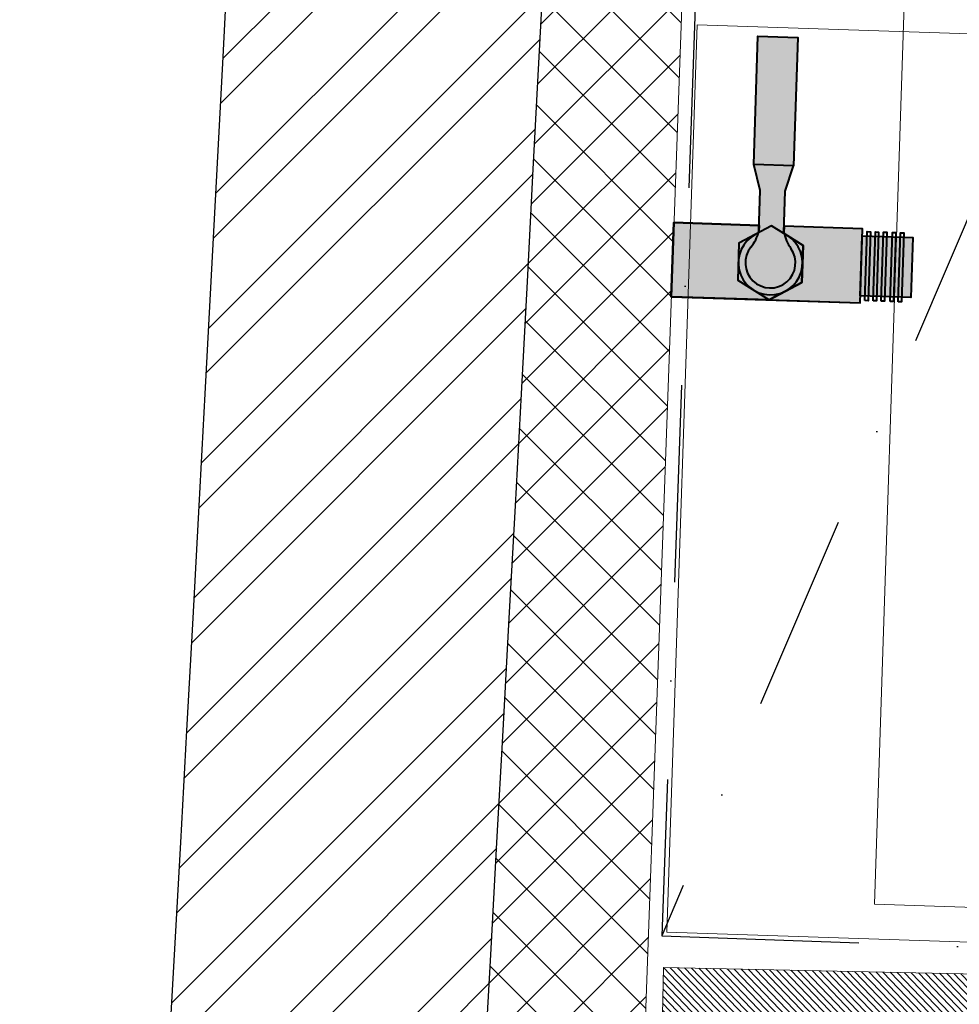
# Model space of a CAD drawing. Header units: millimetres. Extents: x 297264 to 416219, y -77299 to -23696.
# Tile 64 of 256: x 321992 to 322587, y -30238 to -29615. Entities that reach past the tile are written whole.
import ezdxf

# ---------------------------------------------------------------- set-up
doc = ezdxf.new("R2010")
doc.units = ezdxf.units.MM
doc.header["$LTSCALE"] = 2.5
doc.linetypes.add('DASHDOTX2', pattern=[2, 1, -0.5, 0, -0.5])
for name, color, linetype, lineweight in [('A-WALL', 7, 'Continuous', 30), ('CKD Dimensions', 7, 'Continuous', 0), ('CKD Equipments', 252, 'Continuous', 0), ('ELEVATION 1', 143, 'Continuous', 18), ('HATCH LIGHT', 250, 'Continuous', 0), ('L7', 1, 'Continuous', 40), ('SA-GAS', 1, 'Continuous', 40), ('WALL', 132, 'Continuous', 25)]:
    doc.layers.add(name, color=color, linetype=linetype, lineweight=lineweight)
doc.layers.add('L8', color=1, linetype='Continuous')

# ---------------------------------------------------------------- blocks, each defined once
blk = doc.blocks.new('G$C90A9299F')
at = {"layer": 'CKD Equipments', "ltscale": 0.25}
h = blk.add_hatch(dxfattribs=at)
h.set_pattern_fill('ANSI31', color=4)
h.set_pattern_definition([(45, (-606493, 32858.5), (-2.245064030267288, 2.245064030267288), [])])
h.paths.add_polyline_path([(0, 880), (700, 880), (700, 0), (0, 0)])
h.paths.add_polyline_path([(30, 850), (670, 850), (670, 30), (30, 30)], flags=16)
blk.add_lwpolyline([(0, 880), (700, 880), (700, 0), (0, 0), (0, 880)], dxfattribs=at)
blk = doc.blocks.new('fffffff')
at = {"layer": 'SA-GAS'}
for color, points in [(1, [(62187.73992903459, -25567.32691985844), (62187.73992903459, -25797.29898386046), (62170.95592036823, -25797.29898386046), (62167.75874763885, -25796.45666766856), (62137.84171567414, -25744.63884829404), (62038.04528895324, -25744.63884829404), (61988.14707559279, -25831.06508904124), (61988.14707559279, -25567.32691985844)]), (40, [(62351.03788234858, -25777.29089300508), (62697.11359779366, -25777.29089300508), (62697.11359779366, -25884.83928507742), (62351.03788234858, -25884.83928507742)]), (1, [(61988.14707559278, -25831.06508904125), (61988.14707559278, -26075.8322936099), (62187.73992903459, -26075.8322936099), (62187.73992903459, -25864.83119422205), (62170.95592036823, -25864.83119422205), (62167.75874763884, -25865.67351041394), (62137.84171567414, -25917.49132978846), (62038.04528895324, -25917.49132978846)])]:
    blk.add_hatch(color=color, dxfattribs=at).paths.add_polyline_path(points)
at = {"layer": 'SA-GAS', "true_color": 0xf2f2f2}
blk.add_hatch(color=7, dxfattribs=at).paths.add_polyline_path([(62038.04528895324, -25744.63884829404), (61988.14707559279, -25831.06508904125), (62038.04528895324, -25917.49132978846), (62137.84171567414, -25917.49132978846), (62187.73992903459, -25831.06508904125), (62137.84171567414, -25744.63884829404)])
at = {"layer": 'SA-GAS', "true_color": 0xe3e3e3}
for points in [[(62281.93805586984, -25864.83119422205), (62351.03788234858, -25884.83928507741), (62351.03788234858, -25777.29089300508), (62281.93805586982, -25797.29898386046), (62167.50068445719, -25797.29898386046, 0.003283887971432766), (62167.05029902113, -25796.25690315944, -0.09240466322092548), (62128.58307305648, -25777.08981229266, 2.004689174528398), (62128.58307305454, -25885.0403657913, -0.1011032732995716), (62170.95592036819, -25864.83119422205), (62187.73992903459, -25864.83119422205)], [(62007.01334960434, -26075.8322936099), (62168.87365502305, -26075.8322936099), (62168.87365502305, -26211.72930765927), (62007.01334960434, -26211.72930765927)]]:
    blk.add_hatch(color=254, dxfattribs=at).paths.add_polyline_path(points)
at = {"layer": 'SA-GAS', "color": 0}
for points in [[(62187.73992903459, -25797.29898386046), (62187.73992903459, -25567.32691985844), (61988.14707559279, -25567.32691985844), (61988.14707559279, -26075.8322936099), (62187.73992903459, -26075.8322936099), (62187.73992903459, -25864.83119422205)], [(62187.73992903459, -25567.32691985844), (62187.73992903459, -25797.29898386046), (62170.95592036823, -25797.29898386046), (62167.75874763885, -25796.45666766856), (62137.84171567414, -25744.63884829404), (62038.04528895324, -25744.63884829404), (61988.14707559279, -25831.06508904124), (61988.14707559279, -25567.32691985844), (62187.73992903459, -25567.32691985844)], [(62167.75874763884, -25796.45666766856), (62137.84171567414, -25744.63884829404), (62038.04528895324, -25744.63884829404), (61988.14707559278, -25831.06508904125), (62038.04528895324, -25917.49132978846), (62137.84171567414, -25917.49132978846), (62167.75874763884, -25865.67351041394)], [(62281.93805586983, -25797.29898386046), (62351.03788234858, -25777.29089300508)], [(62170.95592036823, -25797.29898386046), (62281.93805586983, -25797.29898386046)], [(61988.14707559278, -25831.06508904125), (61988.14707559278, -26075.8322936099), (62187.73992903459, -26075.8322936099), (62187.73992903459, -25864.83119422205), (62170.95592036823, -25864.83119422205), (62167.75874763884, -25865.67351041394), (62137.84171567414, -25917.49132978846), (62038.04528895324, -25917.49132978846), (61988.14707559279, -25831.06508904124), (61988.14707559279, -26075.8322936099)], [(62170.95592036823, -25864.83119422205), (62281.93805586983, -25864.83119422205)], [(62281.93805586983, -25864.83119422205), (62351.03788234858, -25884.83928507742)]]:
    blk.add_lwpolyline(points, dxfattribs=at)
for points in [[(62038.04528895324, -25744.63884829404), (61988.14707559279, -25831.06508904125), (62038.04528895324, -25917.49132978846), (62137.84171567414, -25917.49132978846), (62187.73992903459, -25831.06508904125), (62137.84171567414, -25744.63884829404)], [(62351.03788234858, -25777.29089300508), (62697.11359779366, -25777.29089300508), (62697.11359779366, -25884.83928507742), (62351.03788234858, -25884.83928507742)], [(62007.01334960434, -26075.8322936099), (62168.87365502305, -26075.8322936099), (62168.87365502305, -26211.72930765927), (62007.01334960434, -26211.72930765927)], [(61994.78200602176, -26088.91602579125), (62180.49324012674, -26088.91602579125), (62180.49324012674, -26097.67286506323), (61994.78200602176, -26097.67286506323)], [(61994.78200602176, -26110.75659724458), (62180.49324012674, -26110.75659724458), (62180.49324012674, -26119.51343651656), (61994.78200602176, -26119.51343651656)], [(61994.78200602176, -26132.59716869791), (62180.49324012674, -26132.59716869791), (62180.49324012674, -26141.35400796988), (61994.78200602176, -26141.35400796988)], [(61994.78200602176, -26156.86453281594), (62180.49324012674, -26156.86453281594), (62180.49324012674, -26165.62137208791), (61994.78200602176, -26165.62137208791)], [(61994.78200602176, -26178.70510426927), (62180.49324012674, -26178.70510426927), (62180.49324012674, -26187.46194354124), (61994.78200602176, -26187.46194354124)]]:
    blk.add_lwpolyline(points, close=True, dxfattribs=at)
for centre, radius, start, end in [((62087.94350231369, -25831.06508904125), 86.42624074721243, 30.00000000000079, 329.9999999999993), ((62087.94350231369, -25831.06508904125), 67.5640822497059, 52.93734117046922, 307.0626588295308), ((62199.23029890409, -25683.48925548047), 117.2693257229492, 233.0047169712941, 256.048153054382), ((62199.23029890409, -25978.64092260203), 117.2693257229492, 103.951846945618, 126.9952830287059)]:
    blk.add_arc(centre, radius, start, end, dxfattribs=at)

msp = doc.modelspace()

# ---------------------------------------------------------------- hatches: boundary and pattern name
at = {"layer": 'HATCH LIGHT', "true_color": 0x636466}
h = msp.add_hatch(dxfattribs=at)
h.set_pattern_fill('ANSI32', color=251, scale=6)
h.set_pattern_definition([(45, (257511.5208075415, -46725.02572774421), (-40.41115254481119, 40.41115254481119), []), (45, (257538.4615875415, -46725.02572774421), (-40.41115254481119, 40.41115254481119), [])])
h.paths.add_polyline_path([(334654.3614832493, -32589.97445290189), (334460.4170337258, -32638.81655051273), (334641.9597618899, -33359.69440875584), (322089.3099272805, -33359.58488732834, -0.0002631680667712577), (322074.782892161, -33559.58476056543), (334898.572081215, -33559.69664779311)])
h.paths.add_polyline_path([(322503.2549048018, -25157.05522880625), (322303.1714754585, -25157.05522880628, -0.01197232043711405), (321821.9537311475, -34256.03179570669), (322022.5440961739, -34256.03179570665, 0.01195971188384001)])
h.paths.add_polyline_path([(322486.8802321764, -25697.60409340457), (332165.8223444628, -26046.56270283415, 0.00350143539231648), (332659.8934385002, -26800.64148205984), (332827.5176880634, -26691.52636838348), (332277.4073387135, -25850.45577696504), (322493.1148803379, -25497.69893113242, -0.0002624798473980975)])
h = msp.add_hatch(dxfattribs=at)
h.set_pattern_fill('ANSI37', color=251, scale=8)
h.set_pattern_definition([(45, (257511.5208075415, -46725.02572774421), (-17.96051224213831, 17.96051224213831), []), (135, (257511.5208075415, -46725.02572774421), (-17.96051224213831, -17.9605122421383), [])])
edge = h.paths.add_edge_path()
edge.add_line((325280.4206889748, -25798.32067811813), (322486.8802321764, -25697.60409340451))
edge.add_arc((132089.5243850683, -19659.43587777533), 190493.0775355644, 356.573536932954, 358.1835585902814, ccw=False)
edge.add_line((322242.063114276, -31044.7160152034), (325091.2776697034, -31044.74087449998))
edge.add_line((325091.2776697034, -31044.74087449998), (325217.7825137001, -27535.69369794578))
edge.add_line((325217.7825137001, -27535.69369794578), (325117.8474427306, -27532.09070053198))
edge.add_line((325117.8474427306, -27532.09070053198), (325088.5944682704, -28343.52252291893))
edge.add_line((325088.5944682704, -28343.52252291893), (325088.6007657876, -28343.52274996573))
edge.add_line((325088.6007657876, -28343.52274996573), (325023.7468123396, -30142.35402741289))
edge.add_line((325023.7468123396, -30142.35402741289), (324994.8178288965, -30944.74003288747))
edge.add_line((324994.8178288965, -30944.74003288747), (322363.1101670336, -30944.71707133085))
edge.add_line((322363.1101670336, -30944.71707133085), (322489.1323786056, -27449.28335022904))
edge.add_line((322489.1323786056, -27449.28335022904), (323488.4830882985, -27485.31332436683))
edge.add_line((323488.4830882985, -27485.31332436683), (323529.8775500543, -27486.80573466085))
edge.add_line((323529.8775500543, -27486.80573466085), (323533.4805474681, -27386.87066369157))
edge.add_line((323533.4805474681, -27386.87066369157), (322492.7353760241, -27349.34827915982))
edge.add_line((322492.7353760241, -27349.34827915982), (322548.6435778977, -25799.89520856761))
edge.add_line((322548.6435778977, -25799.89520856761), (324047.6696424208, -25853.94016977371))
edge.add_line((324047.6696424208, -25853.94016977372), (324036.8606501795, -26153.74538268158))
edge.add_line((324036.8606501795, -26153.74538268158), (324013.4556895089, -26801.70399989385))
edge.add_line((324013.4556895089, -26801.70399989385), (324010.813793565, -26874.8608423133))
edge.add_line((324010.813793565, -26874.8608423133), (324110.7504149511, -26878.4659484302))
edge.add_line((324110.7504149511, -26878.4659484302), (324147.5513896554, -25857.54187831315))
edge.add_line((324147.5513896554, -25857.54187831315), (325176.8826206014, -25894.65275167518))
edge.add_line((325176.8826206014, -25894.65275167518), (325150.2743817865, -26632.67610625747))
edge.add_line((325150.2743817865, -26632.67610625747), (325250.2094527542, -26636.27910367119))
edge.add_line((325250.2094527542, -26636.27910367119), (325280.4206889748, -25798.32067811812))

# ---------------------------------------------------------------- linework, layer by layer
at = {"layer": 'CKD Dimensions', "elevation": 619.9999999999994}
msp.add_lwpolyline([(323073.0978303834, -30192.7795956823), (323091.9676080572, -29623.09202210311), (322552.2635909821, -29605.21539062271), (322533.3938133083, -30174.9029642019), (323073.0978303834, -30192.7795956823)], dxfattribs=at)
at = {"layer": 'CKD Equipments', "elevation": 889.9999999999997}
msp.add_lwpolyline([(322401.9744333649, -30192.6490885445), (322421.0097354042, -29617.96425554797), (323220.571242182, -29644.44815403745), (323201.5359401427, -30219.13298703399), (322401.9744333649, -30192.6490885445)], dxfattribs=at)
at = {"layer": 'ELEVATION 1'}
msp.add_line((322363.1101670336, -30944.71707133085), (322489.1323786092, -27449.28335012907), dxfattribs=at)
at = {"layer": 'L8', "linetype": 'DASHDOTX2', "ltscale": 50, "elevation": 889.9999999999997}
msp.add_lwpolyline([(322492.3334155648, -27596.68600689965), (322398.6554828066, -30194.99785210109), (323398.0061924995, -30231.02782623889), (323491.6841252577, -27632.71598103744)], close=True, dxfattribs=at)
msp.add_lwpolyline([(323491.6841252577, -27632.71598103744), (322398.6554828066, -30194.99785210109)], dxfattribs=at)
at = {"layer": 'WALL'}
for radius, start, end in [(190293.077535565, 355.6007561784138, 358.3444788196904), (190493.077535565, 355.6053840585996, 358.3462138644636)]:
    msp.add_arc((132089.5243850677, -19659.43587777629), radius, start, end, dxfattribs=at)

# ---------------------------------------------------------------- block references
at = {"layer": 'A-WALL', "rotation": 268.7981669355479}
msp.add_blockref('G$C90A9299F', (322399.7039718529, -30215.06823231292, -270.0000000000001), dxfattribs=at)
at = {"layer": 'L7', "color": 0, "xscale": 0.2352410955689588, "yscale": 0.2352410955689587, "zscale": 0.2352410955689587, "rotation": 88.11599336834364}
msp.add_blockref('fffffff', (315914.0956486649, -44166.6910259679), dxfattribs=at)

doc.saveas('drawing.dxf')
